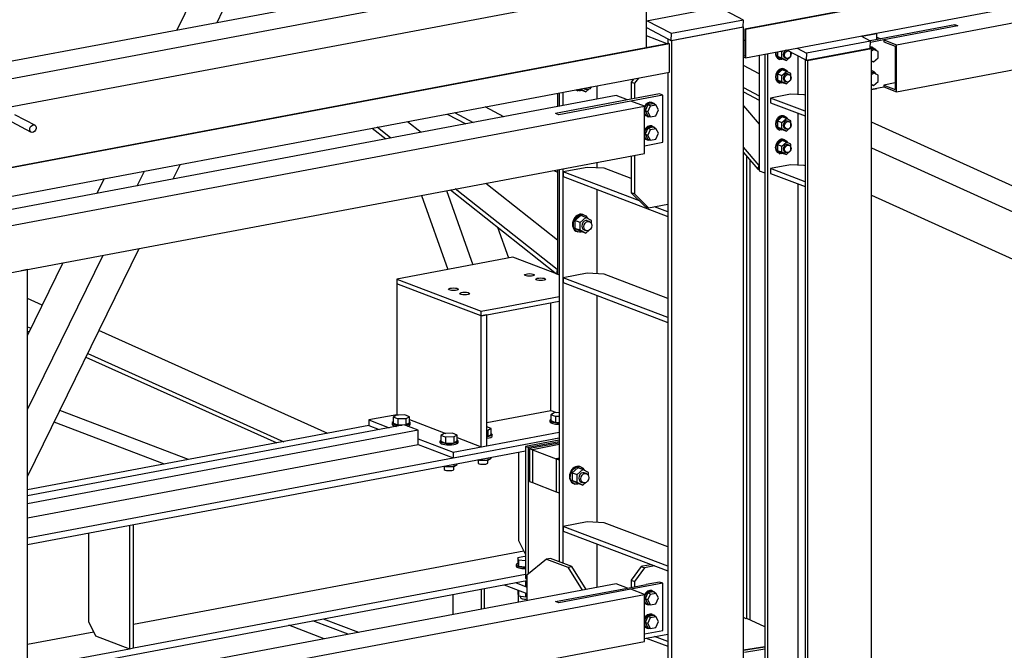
# Paper-space layout 'A0 Advance Steel' of a CAD drawing. Header units: millimetres. Extents: x -21 to 1320, y -7 to 928.
# Tile 73 of 134: x 995 to 1022, y 149 to 166. Entities that reach past the tile are written whole.
import ezdxf

# ---------------------------------------------------------------- set-up
doc = ezdxf.new("R2010")
doc.units = ezdxf.units.MM
for name, color, linetype in [('AS_Belki', 145, 'CONTINUOUS'), ('AS_Blachy', 30, 'CONTINUOUS'), ('AS_Sruby', 9, 'CONTINUOUS')]:
    doc.layers.add(name, color=color, linetype=linetype)

psp = doc.layouts.new('A0 Advance Steel')

# ---------------------------------------------------------------- linework, layer by layer
at = {"layer": 'AS_Belki', "linetype": 'Continuous', "ltscale": 0.25}
for p, q in [((1038.7, 170.481), (1014.989, 166.014)), ((1038.723, 170.473), (1015.012, 166.006)), ((1015.012, 165.235), (1038.723, 169.702)), ((1019.124, 165.593), (1036.399, 168.848)), ((1012.288, 168.4), (958.193, 158.208)), ((958.845, 157.864), (1012.94, 168.056)), ((1019.124, 164.309), (1036.399, 167.563)), ((958.845, 157.094), (1012.94, 167.285)), ((1000.042, 167.093), (999.504, 165.991)), ((1012.311, 165.51), (1012.311, 167.167)), ((1000.6, 166.198), (1000.76, 166.526)), ((1014.957, 166.071), (1012.994, 165.701)), ((1014.957, 166.071), (1014.942, 166.079)), ((1014.957, 124.343), (1014.957, 166.071)), ((1014.989, 166.014), (1015.012, 166.006)), ((1014.989, 166.014), (1014.989, 165.286)), ((1015.012, 166.006), (1015.012, 165.235)), ((1020.72, 166.134), (1018.702, 165.754)), ((1020.796, 166.105), (1018.779, 165.725)), ((1020.72, 166.134), (1020.796, 166.105)), ((1012.89, 165.756), (1012.994, 165.701)), ((1012.89, 165.756), (1012.89, 165.619)), ((1012.994, 165.701), (1012.994, 124.343)), ((1014.957, 165.713), (1014.989, 165.719)), ((1018.59, 165.797), (1018.702, 165.754)), ((1018.59, 165.746), (1018.612, 165.737)), ((1018.779, 165.725), (1019.124, 165.593)), ((1018.779, 165.725), (1018.779, 165.674)), ((1018.779, 165.674), (1019.093, 165.554)), ((1012.917, 165.624), (958.822, 155.433)), ((1012.94, 165.615), (958.845, 155.424)), ((1012.94, 165.615), (1012.917, 165.624)), ((1012.94, 164.844), (1012.94, 165.615)), ((1018.447, 165.483), (1016.702, 165.154)), ((1018.447, 165.483), (1018.409, 165.503)), ((1018.447, 124.343), (1018.447, 165.483)), ((1019.093, 165.554), (1019.093, 164.372)), ((1019.124, 164.309), (1019.124, 165.593)), ((1014.957, 165.303), (1014.989, 165.286)), ((1014.957, 165.264), (1015.012, 165.235)), ((1015.605, 165.347), (1015.605, 124.343)), ((1016.445, 164.232), (1016.445, 165.29)), ((1016.702, 165.154), (1016.633, 165.191)), ((1016.633, 165.191), (1016.633, 124.343)), ((1016.702, 165.154), (1016.702, 124.343)), ((1015.383, 164.801), (1014.957, 165.025)), ((958.845, 154.653), (1012.94, 164.844)), ((1012.89, 164.835), (1012.89, 124.343)), ((1010.964, 164.108), (1010.964, 164.472)), ((1014.957, 164.424), (1015.383, 164.2)), ((1019.093, 164.551), (1018.779, 164.492)), ((1018.779, 164.492), (1019.093, 164.372)), ((1018.779, 164.492), (1018.779, 164.44)), ((1018.779, 164.44), (1019.124, 164.309)), ((1011.486, 164.206), (958.865, 154.292)), ((1011.792, 164.089), (1009.829, 163.719)), ((1011.884, 164.054), (1009.921, 163.684)), ((1009.926, 164.277), (1009.926, 163.912)), ((1010.029, 164.296), (1010.029, 163.932)), ((1011.792, 164.089), (1011.486, 164.206)), ((1012.253, 163.914), (1011.884, 164.054)), ((1014.957, 164.308), (1015.383, 164.084)), ((959.531, 153.981), (1012.253, 163.914)), ((1008.42, 163.628), (1007.911, 163.897)), ((1012.253, 162.629), (1012.253, 163.914)), ((995.645, 163.386), (995.084, 163.682)), ((1006.872, 163.701), (1007.381, 163.433)), ((1007.079, 163.74), (1007.588, 163.472)), ((1009.921, 163.684), (1009.829, 163.719)), ((1016.445, 162.305), (1016.445, 163.722)), ((995.003, 163.49), (995.514, 163.221)), ((1015.536, 163.416), (1015.536, 124.343)), ((1024.807, 160.592), (1018.447, 163.48)), ((1018.447, 162.777), (1024.225, 160.154)), ((959.531, 152.697), (1012.253, 162.629)), ((1015.033, 162.567), (1015.033, 149.934)), ((1015.136, 149.894), (1015.136, 162.446)), ((999.403, 161.93), (999.6, 162.331)), ((1009.926, 162.191), (1009.926, 151.493)), ((1010.029, 162.21), (1010.029, 151.454)), ((1010.964, 162.235), (1010.964, 162.386)), ((997.522, 161.94), (997.325, 161.538)), ((998.422, 161.745), (998.618, 162.146)), ((1009.785, 162.164), (1009.882, 162.114)), ((1010.964, 159.344), (1010.964, 161.642)), ((1016.445, 135.513), (1016.445, 161.796)), ((1006.173, 161.484), (1006.894, 159.461)), ((1006.853, 161.612), (1007.573, 159.589)), ((1018.447, 161.493), (1024.225, 158.869)), ((1008.555, 159.774), (1008.257, 160.611)), ((995.435, 153.817), (998.476, 160.034)), ((995.435, 155.639), (997.494, 159.849)), ((996.398, 159.642), (995.435, 157.673)), ((995.435, 159.461), (995.262, 159.428)), ((995.435, 147.427), (995.435, 159.461)), ((1006.502, 158.691), (1005.505, 159.071)), ((1005.505, 159.071), (1005.505, 155.5)), ((1010.964, 152.562), (1010.964, 158.752)), ((995.833, 158.488), (995.435, 158.667)), ((1009.698, 155.616), (1009.698, 158.551)), ((1007.959, 158.223), (1007.806, 158.195)), ((1007.806, 154.624), (1007.806, 158.195)), ((1007.959, 154.652), (1007.959, 158.223)), ((995.435, 157.9), (995.526, 157.859)), ((995.435, 157.782), (995.478, 157.762)), ((1003.621, 154.991), (997.38, 157.793)), ((997.025, 157.068), (1002.233, 154.729)), ((997.072, 157.165), (1002.418, 154.764)), ((999.818, 154.275), (996.312, 155.61)), ((1005.505, 155.5), (1005.538, 155.487)), ((1007.959, 155.289), (1009.698, 155.616)), ((1009.698, 155.616), (1009.857, 155.556)), ((1004.741, 155.202), (995.435, 153.449)), ((999.164, 154.151), (996.158, 155.296)), ((1005.844, 155.371), (1006.842, 154.991)), ((1007.148, 154.874), (1007.806, 154.624)), ((1007.806, 154.624), (1007.959, 154.652)), ((1009.926, 154.683), (1009.197, 154.545)), ((1009.824, 154.85), (1009.926, 154.869)), ((995.435, 151.959), (1009.006, 154.516)), ((1007.289, 154.372), (1007.424, 154.397)), ((1009.197, 154.545), (1009.849, 154.297)), ((1009.197, 154.545), (1009.197, 153.646)), ((995.435, 152.139), (1007.042, 154.326)), ((1007.042, 154.326), (1007.289, 154.372)), ((1009.849, 154.297), (1009.926, 154.311)), ((1009.197, 153.646), (1009.849, 153.398)), ((1010.964, 150.79), (1010.964, 151.969)), ((1008.962, 151.778), (998.317, 149.773)), ((995.435, 148.413), (1009.05, 150.978)), ((998.317, 149.136), (1009.006, 151.15)), ((1008.735, 150.919), (1008.934, 150.843)), ((1011.485, 150.888), (995.435, 147.864)), ((1008.43, 150.862), (1008.622, 150.789)), ((1008.622, 150.789), (1009.05, 150.626)), ((1008.934, 150.843), (1009.006, 150.816)), ((1009.006, 150.816), (1009.05, 150.799)), ((1009.829, 150.401), (1011.792, 150.771)), ((1011.884, 150.736), (1009.921, 150.366)), ((1011.792, 150.771), (1011.485, 150.888)), ((1012.252, 150.596), (1011.884, 150.736)), ((961.625, 141.058), (1012.252, 150.596)), ((1007.026, 150.597), (1007.026, 150.048)), ((1009.921, 150.366), (1009.829, 150.401)), ((1012.252, 149.311), (1012.252, 150.596)), ((1004.175, 149.51), (1003.21, 149.878)), ((1003.496, 149.932), (1004.461, 149.564)), ((1015.028, 149.933), (1014.957, 149.965)), ((1015.046, 149.936), (1015.028, 149.933)), ((1015.536, 149.713), (1015.046, 149.936)), ((997.238, 149.569), (995.435, 149.23)), ((1003.52, 149.387), (1002.555, 149.755)), ((959.531, 139.379), (1012.252, 149.311)), ((995.435, 148.593), (998.208, 149.116)), ((998.208, 149.116), (998.317, 149.136)), ((1014.957, 149.076), (1015.536, 149.167))]:
    psp.add_line(p, q, dxfattribs=at)
at = {"layer": 'AS_Belki', "linetype": 'Continuous', "ltscale": 0.25, "extrusion": (0.573065, -0.302263, 0.761731)}
psp.add_circle((608.912, -612.743, 521.171), 0.107, dxfattribs=at)
at = {"layer": 'AS_Blachy', "linetype": 'Continuous', "ltscale": 0.25}
for p, q in [((1012.311, 166.246), (1014.36, 166.632)), ((1014.952, 166.267), (1014.286, 166.618)), ((1012.989, 165.897), (1012.323, 166.248)), ((1014.952, 166.267), (1012.989, 165.897)), ((1014.942, 166.079), (1014.952, 166.267)), ((1012.311, 166.061), (1012.89, 165.756)), ((1012.979, 165.709), (1014.942, 166.079)), ((1020.796, 166.105), (1018.779, 165.725)), ((1020.796, 166.105), (1020.72, 166.134)), ((1012.877, 165.616), (1012.311, 165.832)), ((1012.89, 165.756), (1012.979, 165.709)), ((1012.979, 165.709), (1012.989, 165.897)), ((1018.419, 165.691), (1016.674, 165.363)), ((1018.419, 165.691), (1018.16, 165.828)), ((1018.59, 165.889), (1018.188, 165.813)), ((1018.702, 165.754), (1018.406, 165.698)), ((1018.409, 165.503), (1018.419, 165.691)), ((1018.779, 165.725), (1018.417, 165.657)), ((1018.59, 165.889), (1018.555, 165.902)), ((1018.59, 165.733), (1018.59, 165.889)), ((1016.145, 165.448), (1016.633, 165.191)), ((1016.415, 165.499), (1016.674, 165.363)), ((1016.664, 165.175), (1018.409, 165.503)), ((1015.383, 165.305), (1015.383, 162.157)), ((1015.536, 165.334), (1015.536, 163.416)), ((1016.633, 165.191), (1016.664, 165.175)), ((1016.674, 165.363), (1016.664, 165.175)), ((1011.951, 164.658), (1011.891, 164.575)), ((1012.088, 164.684), (1011.983, 164.54)), ((1011.891, 164.575), (1011.983, 164.54)), ((1011.891, 164.575), (1011.891, 164.108)), ((1011.983, 164.54), (1011.983, 164.125)), ((1018.447, 164.378), (1018.779, 164.44)), ((1018.447, 164.372), (1018.59, 164.399)), ((1018.59, 164.399), (1018.59, 164.405)), ((1009.882, 164.268), (1009.882, 163.904)), ((1012.665, 164.253), (1011.792, 164.089)), ((1012.757, 164.218), (1011.884, 164.054)), ((1012.757, 164.218), (1012.665, 164.253)), ((1012.757, 162.934), (1012.757, 164.218)), ((1016.235, 164.242), (1015.689, 164.139)), ((1016.633, 163.779), (1015.689, 164.139)), ((1015.689, 164.139), (1015.689, 164.01)), ((1016.606, 164.224), (1016.235, 164.242)), ((1016.633, 164.214), (1016.606, 164.224)), ((1014.957, 163.928), (1015.383, 163.428)), ((1015.689, 164.01), (1016.633, 163.651)), ((1009.921, 163.684), (1009.829, 163.719)), ((1004.828, 163.316), (1005.201, 163.022)), ((1005.336, 163.047), (1004.964, 163.342)), ((1005.792, 163.498), (1006.165, 163.204)), ((1012.253, 162.839), (1012.757, 162.934)), ((1015.383, 162.299), (1014.957, 162.799)), ((1011.891, 162.561), (1011.891, 161.557)), ((1011.983, 162.578), (1011.983, 161.522)), ((1014.957, 162.657), (1015.35, 162.195)), ((1009.882, 162.182), (1009.882, 159.333)), ((1010.69, 162.248), (1010.035, 162.124)), ((1011.154, 162.226), (1010.69, 162.248)), ((1011.891, 161.945), (1011.154, 162.226)), ((1015.35, 162.195), (1015.383, 162.299)), ((1015.35, 162.195), (1015.383, 162.201)), ((1016.235, 162.315), (1015.689, 162.212)), ((1016.633, 161.852), (1015.689, 162.212)), ((1015.689, 162.212), (1015.689, 162.083)), ((1016.606, 162.297), (1016.235, 162.315)), ((1016.633, 162.287), (1016.606, 162.297)), ((1012.12, 161.33), (1010.035, 162.124)), ((1010.035, 162.124), (1010.035, 161.996)), ((1010.035, 161.996), (1012.889, 160.909)), ((1015.383, 162.157), (1015.536, 162.098)), ((1015.689, 162.083), (1016.633, 161.724)), ((1006.962, 161.632), (1009.86, 159.346)), ((1009.878, 159.464), (1007.097, 161.658)), ((1007.926, 161.814), (1009.882, 160.271)), ((1011.891, 161.557), (1012.273, 161.179)), ((1011.983, 161.522), (1011.891, 161.557)), ((1011.983, 161.522), (1012.365, 161.144)), ((1012.273, 161.179), (1012.365, 161.144)), ((1012.365, 161.144), (1012.89, 161.243)), ((1012.889, 161.037), (1012.528, 161.175)), ((1012.89, 161.038), (1012.889, 161.037)), ((1012.889, 161.037), (1012.889, 160.909)), ((1012.889, 160.909), (1012.89, 160.909)), ((1008.668, 159.796), (1005.505, 159.2)), ((1009.882, 159.333), (1008.668, 159.796)), ((1009.878, 159.464), (1009.86, 159.346)), ((1009.86, 159.346), (1009.882, 159.35)), ((1009.882, 159.465), (1009.878, 159.464)), ((1009.882, 159.333), (1009.926, 159.316)), ((1010.69, 159.357), (1010.035, 159.234)), ((1012.889, 158.147), (1010.035, 159.234)), ((1010.035, 159.234), (1010.035, 159.105)), ((1011.154, 159.336), (1010.69, 159.357)), ((1012.89, 158.674), (1011.154, 159.336)), ((1005.505, 159.2), (1007.806, 158.323)), ((1005.505, 159.2), (1005.505, 159.071)), ((1010.035, 159.105), (1012.889, 158.019)), ((1007.806, 158.195), (1006.502, 158.691)), ((1008.351, 158.426), (1009.926, 158.723)), ((1007.806, 158.323), (1008.351, 158.426)), ((1007.958, 158.223), (1009.926, 158.594)), ((1007.806, 158.195), (1007.806, 158.323)), ((1007.806, 158.195), (1007.958, 158.223)), ((1012.89, 158.147), (1012.889, 158.147)), ((1012.889, 158.147), (1012.889, 158.019)), ((1012.889, 158.019), (1012.89, 158.019)), ((995.475, 157.754), (995.475, 157.764)), ((1005.505, 155.5), (1004.741, 155.356)), ((1005.7, 155.222), (995.435, 153.288)), ((1004.741, 155.356), (1005.294, 155.146)), ((1004.741, 155.356), (1004.741, 155.202)), ((1004.741, 155.202), (1005.023, 155.095)), ((1006.084, 155.076), (1005.7, 155.222)), ((1006.084, 155.076), (995.435, 153.07)), ((1006.084, 154.691), (1006.084, 155.076)), ((1007.042, 154.48), (1009.926, 155.023)), ((995.435, 152.685), (1006.084, 154.691)), ((1006.084, 154.845), (1007.042, 154.48)), ((1006.084, 154.691), (1007.042, 154.326)), ((1007.042, 154.326), (1009.926, 154.869)), ((1009.926, 154.805), (1009.006, 154.631)), ((1009.926, 154.761), (1009.082, 154.602)), ((1009.926, 154.726), (1009.121, 154.574)), ((1007.042, 154.48), (1007.042, 154.326)), ((1008.82, 154.481), (1008.82, 152.069)), ((1009.082, 154.602), (1009.006, 154.631)), ((1009.006, 154.631), (1009.006, 151.034)), ((1009.082, 154.602), (1009.082, 151.149)), ((1009.121, 154.574), (1009.197, 154.545)), ((1009.121, 154.574), (1009.121, 153.675)), ((1009.926, 154.311), (1009.849, 154.297)), ((1009.849, 154.297), (1009.926, 154.268)), ((1009.849, 154.297), (1009.849, 153.398)), ((1009.121, 153.675), (1009.197, 153.646)), ((1009.849, 153.398), (1009.926, 153.368)), ((998.317, 149.136), (998.317, 152.502)), ((1010.69, 152.575), (1010.035, 152.451)), ((1011.154, 152.553), (1010.69, 152.575)), ((1012.89, 151.892), (1011.154, 152.553)), ((997.096, 152.272), (997.096, 149.861)), ((998.208, 152.481), (998.208, 149.116)), ((1012.889, 151.364), (1010.035, 152.451)), ((1010.035, 152.451), (1010.035, 152.323)), ((1010.035, 152.323), (1012.889, 151.236)), ((1008.82, 152.069), (1009.006, 151.689)), ((1009.587, 151.56), (1009.05, 151.122)), ((1009.696, 151.581), (1009.587, 151.56)), ((1009.587, 151.56), (1010.162, 151.341)), ((1010.271, 151.361), (1009.696, 151.581)), ((1010.162, 151.341), (1010.271, 151.361)), ((1010.162, 151.341), (1010.56, 150.713)), ((1010.669, 150.734), (1010.271, 151.361)), ((1012.164, 151.357), (1011.891, 150.984)), ((1012.256, 151.322), (1011.983, 150.949)), ((1012.201, 151.364), (1012.164, 151.357)), ((1012.164, 151.357), (1012.256, 151.322)), ((1012.436, 151.408), (1012.201, 151.364)), ((1012.528, 151.373), (1012.256, 151.322)), ((1012.89, 151.365), (1012.889, 151.364)), ((1012.889, 151.364), (1012.889, 151.236)), ((1012.889, 151.236), (1012.89, 151.236)), ((1009.006, 151.034), (1009.05, 151.017)), ((1009.006, 150.97), (1009.05, 150.978)), ((1009.006, 150.97), (1009.006, 150.816)), ((1009.05, 151.122), (1009.05, 150.429)), ((1012.757, 150.9), (1011.884, 150.736)), ((1011.891, 150.984), (1011.983, 150.949)), ((1011.891, 150.984), (1011.891, 150.79)), ((1011.983, 150.949), (1011.983, 150.807)), ((1012.665, 150.935), (1012.3, 150.867)), ((1012.757, 150.9), (1012.665, 150.935)), ((1012.757, 149.616), (1012.757, 150.9)), ((1007.804, 150.744), (1007.804, 150.194)), ((1007.896, 150.212), (1007.896, 150.761)), ((1008.934, 150.843), (1009.006, 150.816)), ((1009.006, 150.816), (1009.05, 150.824)), ((1011.792, 150.771), (1012.3, 150.867)), ((1008.823, 150.386), (1008.823, 150.561)), ((1009.921, 150.366), (1009.829, 150.401)), ((997.096, 149.861), (997.288, 149.466)), ((1012.252, 149.521), (1012.757, 149.616)), ((997.288, 149.466), (998.208, 149.116)), ((1012.252, 149.398), (1012.256, 149.395)), ((1012.252, 149.396), (1012.256, 149.395)), ((1012.256, 149.395), (1012.89, 149.515)), ((1012.303, 149.404), (1012.889, 149.181)), ((1012.889, 149.309), (1012.528, 149.446)), ((1012.89, 149.309), (1012.889, 149.309)), ((1012.889, 149.309), (1012.889, 149.181)), ((998.208, 149.116), (998.317, 149.136)), ((1012.889, 149.181), (1012.89, 149.181)), ((1015.536, 149.167), (1014.957, 149.076)), ((1015.369, 149.079), (1014.979, 149.017)), ((1015.536, 149.105), (1015.369, 149.079)), ((1015.536, 149.105), (1015.369, 149.079))]:
    psp.add_line(p, q, dxfattribs=at)
at = {"layer": 'AS_Blachy', "linetype": 'Continuous', "ltscale": 0.25, "extrusion": (9.60283e-14, 0.96345, 0.267889)}
for centre in [(-1009.119, -42.678, 153.49), (-1009.426, -42.647, 153.377), (-1007.047, -42.574, 153.114), (-1007.354, -42.542, 153.001)]:
    psp.add_circle(centre, 0.133, dxfattribs=at)
at = {"layer": 'AS_Sruby', "linetype": 'Continuous', "ltscale": 0.25}
for p, q in [((1015.884, 165.399), (1015.884, 165.27)), ((1015.959, 165.413), (1015.997, 165.399)), ((1015.997, 165.399), (1016.029, 165.426)), ((1015.997, 165.227), (1015.997, 165.399)), ((1016.186, 165.427), (1016.157, 165.438)), ((1016.25, 165.342), (1016.25, 165.393)), ((1018.497, 165.466), (1018.438, 165.488)), ((1018.447, 165.423), (1018.497, 165.466)), ((1018.483, 165.513), (1018.46, 165.522)), ((1018.623, 165.404), (1018.497, 165.466)), ((1018.623, 165.232), (1018.623, 165.404)), ((1015.884, 165.27), (1016.01, 165.208)), ((1015.997, 165.227), (1015.884, 165.27)), ((1015.924, 165.199), (1015.947, 165.19)), ((1016.124, 165.165), (1015.997, 165.227)), ((1016.01, 165.208), (1016.124, 165.165)), ((1016.09, 165.235), (1016.13, 165.22)), ((1016.124, 165.165), (1016.25, 165.274)), ((1016.25, 165.274), (1016.25, 165.333)), ((1018.497, 165.122), (1018.447, 165.146)), ((1018.447, 165.141), (1018.497, 165.122)), ((1018.497, 165.122), (1018.623, 165.232)), ((1016.01, 164.909), (1015.884, 164.8)), ((1015.997, 164.756), (1016.124, 164.866)), ((1016.124, 164.866), (1016.01, 164.909)), ((1016.073, 164.927), (1016.05, 164.936)), ((1016.25, 164.804), (1016.124, 164.866)), ((1018.483, 164.871), (1018.46, 164.879)), ((1015.884, 164.8), (1015.997, 164.756)), ((1015.884, 164.8), (1015.884, 164.628)), ((1015.884, 164.628), (1016.01, 164.566)), ((1015.997, 164.585), (1015.884, 164.628)), ((1015.997, 164.585), (1015.997, 164.756)), ((1016.124, 164.522), (1015.997, 164.585)), ((1016.09, 164.593), (1016.13, 164.578)), ((1016.124, 164.522), (1016.25, 164.632)), ((1016.197, 164.78), (1016.157, 164.796)), ((1016.25, 164.7), (1016.25, 164.804)), ((1016.25, 164.632), (1016.25, 164.691)), ((1018.497, 164.823), (1018.447, 164.842)), ((1018.447, 164.78), (1018.497, 164.823)), ((1018.623, 164.761), (1018.497, 164.823)), ((1018.497, 164.48), (1018.623, 164.589)), ((1018.623, 164.589), (1018.623, 164.761)), ((1010.416, 164.347), (1010.439, 164.339)), ((1010.477, 164.38), (1010.516, 164.361)), ((1010.654, 164.308), (1010.499, 164.385)), ((1010.516, 164.361), (1010.654, 164.308)), ((1010.612, 164.394), (1010.67, 164.372)), ((1010.654, 164.308), (1010.737, 164.38)), ((1010.792, 164.428), (1010.809, 164.443)), ((1015.924, 164.556), (1015.947, 164.548)), ((1016.01, 164.566), (1016.124, 164.522)), ((1018.497, 164.48), (1018.447, 164.504)), ((1018.447, 164.499), (1018.497, 164.48)), ((1012.343, 163.955), (1012.27, 163.792)), ((1012.27, 163.792), (1012.343, 163.657)), ((1012.346, 163.763), (1012.27, 163.792)), ((1012.488, 163.982), (1012.343, 163.955)), ((1012.419, 163.926), (1012.343, 163.955)), ((1012.346, 163.763), (1012.419, 163.926)), ((1012.419, 163.926), (1012.565, 163.953)), ((1012.478, 164.01), (1012.455, 164.018)), ((1012.565, 163.953), (1012.488, 163.982)), ((1012.638, 163.818), (1012.565, 163.953)), ((1012.565, 163.656), (1012.638, 163.818)), ((1012.33, 163.639), (1012.353, 163.63)), ((1012.343, 163.657), (1012.419, 163.628)), ((1012.419, 163.628), (1012.346, 163.763)), ((1012.419, 163.628), (1012.565, 163.656)), ((1016.01, 163.625), (1015.884, 163.515)), ((1015.884, 163.515), (1015.997, 163.472)), ((1015.884, 163.515), (1015.884, 163.343)), ((1015.997, 163.472), (1016.124, 163.581)), ((1016.124, 163.581), (1016.01, 163.625)), ((1016.073, 163.643), (1016.05, 163.651)), ((1016.25, 163.519), (1016.124, 163.581)), ((1016.197, 163.496), (1016.157, 163.511)), ((1016.25, 163.416), (1016.25, 163.519)), ((1012.343, 163.313), (1012.27, 163.15)), ((1012.488, 163.34), (1012.343, 163.313)), ((1012.419, 163.283), (1012.343, 163.313)), ((1012.346, 163.121), (1012.419, 163.283)), ((1012.419, 163.283), (1012.565, 163.311)), ((1012.478, 163.367), (1012.455, 163.376)), ((1012.565, 163.311), (1012.488, 163.34)), ((1012.638, 163.176), (1012.565, 163.311)), ((1015.884, 163.343), (1016.01, 163.281)), ((1015.997, 163.3), (1015.884, 163.343)), ((1015.924, 163.272), (1015.947, 163.263)), ((1015.997, 163.3), (1015.997, 163.472)), ((1016.124, 163.238), (1015.997, 163.3)), ((1016.01, 163.281), (1016.124, 163.238)), ((1016.09, 163.308), (1016.13, 163.293)), ((1016.124, 163.238), (1016.25, 163.348)), ((1016.25, 163.348), (1016.25, 163.406)), ((1012.27, 163.15), (1012.343, 163.015)), ((1012.346, 163.121), (1012.27, 163.15)), ((1012.33, 162.996), (1012.353, 162.988)), ((1012.343, 163.015), (1012.419, 162.986)), ((1012.419, 162.986), (1012.346, 163.121)), ((1012.419, 162.986), (1012.565, 163.013)), ((1012.565, 163.013), (1012.638, 163.176)), ((1016.01, 162.982), (1015.884, 162.873)), ((1016.124, 162.939), (1016.01, 162.982)), ((1016.073, 163), (1016.05, 163.009)), ((1015.884, 162.873), (1015.997, 162.829)), ((1015.884, 162.873), (1015.884, 162.701)), ((1015.997, 162.829), (1016.124, 162.939)), ((1015.997, 162.658), (1015.997, 162.829)), ((1016.25, 162.877), (1016.124, 162.939)), ((1016.124, 162.596), (1016.25, 162.705)), ((1016.197, 162.853), (1016.157, 162.869)), ((1016.25, 162.773), (1016.25, 162.877)), ((1016.25, 162.705), (1016.25, 162.764)), ((1015.884, 162.701), (1016.01, 162.639)), ((1015.997, 162.658), (1015.884, 162.701)), ((1015.924, 162.63), (1015.947, 162.621)), ((1016.124, 162.596), (1015.997, 162.658)), ((1016.01, 162.639), (1016.124, 162.596)), ((1016.09, 162.666), (1016.13, 162.651)), ((1010.516, 160.93), (1010.36, 160.795)), ((1010.498, 160.743), (1010.654, 160.878)), ((1010.654, 160.878), (1010.516, 160.93)), ((1010.593, 160.953), (1010.57, 160.962)), ((1010.81, 160.801), (1010.654, 160.878)), ((1010.498, 160.743), (1010.36, 160.795)), ((1010.36, 160.795), (1010.36, 160.584)), ((1010.36, 160.584), (1010.516, 160.507)), ((1010.498, 160.531), (1010.36, 160.584)), ((1010.498, 160.531), (1010.498, 160.743)), ((1010.753, 160.771), (1010.696, 160.793)), ((1010.792, 160.574), (1010.81, 160.59)), ((1010.81, 160.717), (1010.81, 160.801)), ((1010.81, 160.59), (1010.81, 160.609)), ((1010.416, 160.494), (1010.439, 160.485)), ((1010.654, 160.455), (1010.498, 160.531)), ((1010.516, 160.507), (1010.654, 160.455)), ((1010.612, 160.54), (1010.67, 160.518)), ((1010.654, 160.455), (1010.737, 160.527)), ((1005.493, 155.486), (1005.399, 155.432)), ((1005.716, 155.492), (1005.493, 155.486)), ((1005.844, 155.443), (1005.716, 155.492)), ((1009.796, 155.555), (1009.702, 155.5)), ((1009.831, 155.451), (1009.702, 155.5)), ((1009.702, 155.5), (1009.702, 155.34)), ((1009.926, 155.558), (1009.796, 155.555)), ((1009.926, 155.454), (1009.831, 155.451)), ((1005.375, 155.275), (1005.375, 155.237)), ((1005.528, 155.383), (1005.399, 155.432)), ((1005.399, 155.432), (1005.399, 155.271)), ((1005.399, 155.271), (1005.528, 155.222)), ((1005.75, 155.388), (1005.528, 155.383)), ((1005.528, 155.383), (1005.528, 155.222)), ((1005.528, 155.222), (1005.75, 155.228)), ((1005.844, 155.443), (1005.75, 155.388)), ((1005.75, 155.388), (1005.75, 155.228)), ((1005.75, 155.228), (1005.844, 155.282)), ((1005.844, 155.282), (1005.844, 155.443)), ((1005.868, 155.24), (1005.868, 155.278)), ((1009.678, 155.344), (1009.678, 155.305)), ((1009.702, 155.34), (1009.831, 155.291)), ((1009.831, 155.451), (1009.831, 155.291)), ((1009.831, 155.291), (1009.926, 155.293)), ((1006.797, 154.99), (1006.703, 154.935)), ((1006.831, 154.886), (1006.703, 154.935)), ((1006.703, 154.935), (1006.703, 154.775)), ((1007.02, 154.995), (1006.797, 154.99)), ((1007.148, 154.946), (1007.02, 154.995)), ((1007.148, 154.946), (1007.054, 154.892)), ((1007.148, 154.785), (1007.148, 154.946)), ((1008.075, 155.121), (1007.959, 155.165)), ((1007.981, 155.066), (1007.959, 155.066)), ((1008.075, 155.121), (1007.981, 155.066)), ((1007.981, 155.066), (1007.981, 154.906)), ((1007.981, 154.906), (1008.075, 154.96)), ((1008.075, 154.96), (1008.075, 155.121)), ((1008.099, 154.918), (1008.099, 154.956)), ((1006.679, 154.778), (1006.679, 154.74)), ((1006.703, 154.775), (1006.831, 154.726)), ((1007.054, 154.892), (1006.831, 154.886)), ((1006.831, 154.886), (1006.831, 154.726)), ((1006.831, 154.726), (1007.054, 154.731)), ((1007.054, 154.892), (1007.054, 154.731)), ((1007.054, 154.731), (1007.148, 154.785)), ((1007.172, 154.743), (1007.172, 154.782)), ((1007.959, 154.905), (1007.981, 154.906)), ((1007.052, 154.147), (1007.052, 154.09)), ((1007.052, 154.09), (1007.144, 154.143)), ((1007.144, 154.143), (1007.144, 154.165)), ((1007.721, 154.274), (1007.721, 154.19)), ((1007.722, 154.274), (1007.76, 154.259)), ((1007.76, 154.281), (1007.76, 154.259)), ((1007.76, 154.259), (1007.979, 154.264)), ((1007.979, 154.322), (1007.979, 154.264)), ((1007.979, 154.264), (1008.071, 154.318)), ((1007.984, 154.178), (1007.984, 154.267)), ((1008.071, 154.318), (1008.071, 154.34)), ((1006.794, 154.099), (1006.794, 154.015)), ((1006.795, 154.099), (1006.833, 154.084)), ((1006.833, 154.106), (1006.833, 154.084)), ((1006.833, 154.084), (1007.052, 154.09)), ((1007.057, 154.003), (1007.057, 154.092)), ((1010.434, 154.053), (1010.279, 153.918)), ((1010.279, 153.918), (1010.417, 153.866)), ((1010.279, 153.918), (1010.279, 153.707)), ((1010.417, 153.866), (1010.572, 154.001)), ((1010.417, 153.654), (1010.417, 153.866)), ((1010.572, 154.001), (1010.434, 154.053)), ((1010.511, 154.076), (1010.488, 154.085)), ((1010.728, 153.924), (1010.572, 154.001)), ((1010.672, 153.894), (1010.614, 153.916)), ((1010.728, 153.84), (1010.728, 153.924)), ((1010.279, 153.707), (1010.434, 153.63)), ((1010.417, 153.654), (1010.279, 153.707)), ((1010.334, 153.616), (1010.357, 153.608)), ((1010.572, 153.578), (1010.417, 153.654)), ((1010.434, 153.63), (1010.572, 153.578)), ((1010.531, 153.663), (1010.588, 153.641)), ((1010.572, 153.578), (1010.655, 153.65)), ((1010.71, 153.697), (1010.728, 153.713)), ((1010.728, 153.713), (1010.728, 153.732)), ((1008.984, 151.627), (1008.801, 151.592)), ((1008.821, 151.533), (1008.801, 151.592)), ((1008.801, 151.592), (1008.801, 151.432)), ((1008.801, 151.432), (1008.821, 151.372)), ((1009.006, 151.51), (1008.821, 151.533)), ((1008.821, 151.533), (1008.821, 151.372)), ((1009.006, 151.624), (1008.984, 151.627)), ((1008.757, 151.405), (1008.757, 151.366)), ((1008.821, 151.372), (1009.006, 151.349)), ((1008.804, 150.719), (1008.804, 150.615)), ((1008.824, 150.712), (1008.824, 150.557)), ((1009.023, 150.532), (1009.023, 150.636)), ((1012.343, 150.637), (1012.27, 150.474)), ((1012.488, 150.664), (1012.343, 150.637)), ((1012.419, 150.608), (1012.343, 150.637)), ((1012.419, 150.608), (1012.565, 150.635)), ((1012.478, 150.692), (1012.455, 150.7)), ((1012.565, 150.635), (1012.488, 150.664)), ((1012.638, 150.5), (1012.565, 150.635)), ((1008.804, 150.615), (1008.824, 150.557)), ((1008.824, 150.557), (1009.023, 150.532)), ((1008.872, 150.551), (1008.872, 150.513)), ((1009.023, 150.532), (1009.05, 150.537)), ((1012.27, 150.474), (1012.343, 150.339)), ((1012.346, 150.445), (1012.27, 150.474)), ((1012.346, 150.445), (1012.419, 150.608)), ((1012.419, 150.31), (1012.346, 150.445)), ((1012.565, 150.337), (1012.638, 150.5)), ((1012.33, 150.321), (1012.353, 150.312)), ((1012.343, 150.339), (1012.419, 150.31)), ((1012.419, 150.31), (1012.565, 150.337)), ((1012.343, 149.994), (1012.27, 149.832)), ((1012.27, 149.832), (1012.343, 149.697)), ((1012.346, 149.803), (1012.27, 149.832)), ((1012.488, 150.022), (1012.343, 149.994)), ((1012.419, 149.965), (1012.343, 149.994)), ((1012.346, 149.803), (1012.419, 149.965)), ((1012.419, 149.965), (1012.565, 149.993)), ((1012.478, 150.049), (1012.455, 150.058)), ((1012.565, 149.993), (1012.488, 150.022)), ((1012.638, 149.858), (1012.565, 149.993)), ((1012.565, 149.695), (1012.638, 149.858)), ((1012.33, 149.678), (1012.353, 149.67)), ((1012.343, 149.697), (1012.419, 149.668)), ((1012.419, 149.668), (1012.346, 149.803)), ((1012.419, 149.668), (1012.565, 149.695))]:
    psp.add_line(p, q, dxfattribs=at)
at = {"layer": 'AS_Sruby', "linetype": 'Continuous', "ltscale": 0.25, "extrusion": (0.575254, -0.219126, 0.788078)}
for centre, radius in [((515.616, -702.163, 548.466), 0.107), ((514.415, -702.523, 548.748), 0.107), ((513.815, -702.703, 548.889), 0.107), ((509.905, -699.28, 546.214), 0.133), ((503.449, -701.149, 547.674), 0.133)]:
    psp.add_circle(centre, radius, dxfattribs=at)
for centre, radius, start, end in [((516.216, -701.834, 548.209), 0.2, 106.8565, 183.297), ((516.216, -701.949, 548.299), 0.107, 3.297, 183.297), ((517.021, -703.625, 549.608), 0.2, 3.297, 21.1885), ((515.616, -702.014, 548.35), 0.2, 3.297, 183.297), ((516.421, -703.805, 549.749), 0.2, 3.297, 7.8747), ((516.421, -703.824, 549.764), 0.2, 320.1397, 16.2386), ((515.616, -702.129, 548.44), 0.107, 3.297, 183.297), ((513.506, -698.014, 545.226), 0.247, 172.2706, 183.297), ((513.506, -698.15, 545.332), 0.133, 173.3398, 183.297), ((516.421, -703.824, 549.764), 0.2, 215.3554, 216.5366), ((513.479, -699.624, 546.483), 0.2, 3.297, 84.9779), ((513.479, -699.624, 546.483), 0.2, 146.6162, 183.297), ((514.415, -702.374, 548.632), 0.2, 3.297, 183.297), ((514.415, -702.489, 548.721), 0.107, 3.297, 183.297), ((512.878, -699.804, 546.624), 0.2, 3.297, 84.9778), ((512.878, -699.804, 546.624), 0.2, 146.6162, 183.297), ((513.815, -702.554, 548.772), 0.2, 3.297, 183.297), ((513.815, -702.67, 548.862), 0.107, 3.297, 183.297), ((509.905, -699.095, 546.07), 0.247, 3.297, 183.297), ((509.905, -699.231, 546.176), 0.133, 3.297, 183.297), ((503.449, -700.964, 547.53), 0.247, 3.297, 183.297), ((503.449, -701.1, 547.636), 0.133, 3.297, 183.297), ((501.033, -703.36, 549.402), 0.2, 3.297, 85.1283), ((501.033, -703.36, 549.402), 0.2, 146.4658, 183.297), ((500.433, -703.541, 549.542), 0.2, 3.297, 85.1283), ((500.433, -703.541, 549.542), 0.2, 146.4657, 183.297)]:
    psp.add_arc(centre, radius, start, end, dxfattribs=at)
at = {"layer": 'AS_Sruby', "linetype": 'Continuous', "ltscale": 0.25, "extrusion": (-0.575254, 0.219126, -0.788078)}
for centre, radius, start, end in [((-516.216, -701.853, -548.224), 0.2, 323.4634, 77.1146), ((-516.216, -701.983, -548.326), 0.107, 195.2434, 174.4295), ((-517.021, -703.644, -549.623), 0.2, 150.466, 219.8603), ((-517.021, -703.644, -549.623), 0.2, 323.4634, 324.6446), ((-515.616, -702.033, -548.365), 0.2, 323.4634, 217.8679), ((-513.506, -698.033, -545.241), 0.247, 323.3523, 12.7698), ((-513.506, -698.198, -545.37), 0.133, 279.9159, 28.49), ((-513.479, -699.644, -546.499), 0.2, 66.3903, 206.7377), ((-513.479, -699.644, -546.499), 0.2, 332.9896, 62.0157), ((-514.415, -702.394, -548.647), 0.2, 323.4634, 217.8678), ((-512.878, -699.824, -546.639), 0.2, 66.3903, 206.7378), ((-512.878, -699.824, -546.639), 0.2, 332.9896, 62.0157), ((-513.815, -702.574, -548.787), 0.2, 323.4635, 217.8679), ((-509.905, -699.115, -546.085), 0.247, 323.3524, 218.0595), ((-503.449, -700.984, -547.545), 0.247, 323.3523, 218.0595), ((-501.033, -703.38, -549.417), 0.2, 65.6685, 206.7377), ((-501.033, -703.38, -549.417), 0.2, 332.9895, 62.7375), ((-500.433, -703.56, -549.558), 0.2, 65.6684, 206.7377), ((-500.433, -703.56, -549.558), 0.2, 332.9895, 62.7375)]:
    psp.add_arc(centre, radius, start, end, dxfattribs=at)
at = {"layer": 'AS_Sruby', "linetype": 'Continuous', "ltscale": 0.25, "extrusion": (-2.77556e-17, 0.96345, 0.267889)}
for centre, radius, start, end in [((-1005.622, -41.597, 149.601), 0.247, 335.0301, 94.5899), ((-1005.622, -41.587, 149.564), 0.247, 1.3674, 57.5135), ((-1005.622, -41.597, 149.601), 0.247, 112.7131, 205.2464), ((-1005.622, -41.587, 149.564), 0.247, 132.1029, 181.3674), ((-1009.925, -41.615, 149.667), 0.247, 335.0302, 90.2643), ((-1006.926, -41.464, 149.123), 0.247, 335.0302, 205.2463), ((-1006.926, -41.454, 149.086), 0.247, 1.3674, 181.3674), ((-1007.853, -41.304, 148.548), 0.133, 350.1174, 170.1174), ((-1006.926, -41.257, 148.38), 0.133, 350.1174, 170.1174), ((-1009.004, -40.319, 145.006), 0.133, 350.1174, 110.6157)]:
    psp.add_arc(centre, radius, start, end, dxfattribs=at)
at = {"layer": 'AS_Sruby', "linetype": 'Continuous', "ltscale": 0.25, "extrusion": (-4.90601e-14, 0.96345, 0.267889)}
for centre, end in [((-1009.925, -41.605, 149.63), 90.2643), ((-1009.004, -40.55, 145.835), 90.4143)]:
    psp.add_arc(centre, 0.247, 1.3674, end, dxfattribs=at)
at = {"layer": 'AS_Sruby', "linetype": 'Continuous', "ltscale": 0.25, "extrusion": (2.77556e-17, -0.96345, -0.267889)}
psp.add_arc((1007.853, -41.511, -149.291), 0.247, 334.7536, 64.5027, dxfattribs=at)
at = {"layer": 'AS_Sruby', "linetype": 'Continuous', "ltscale": 0.25, "extrusion": (2.42921e-14, 0.96345, 0.267889)}
psp.add_arc((-1007.853, -41.5, 149.254), 0.247, 115.4973, 181.3674, dxfattribs=at)
at = {"layer": 'AS_Sruby', "linetype": 'Continuous', "ltscale": 0.25, "extrusion": (-2.46595e-14, 0.96345, 0.267889)}
psp.add_arc((-1009.004, -40.56, 145.872), 0.247, 325.5369, 90.4143, dxfattribs=at)

doc.saveas('drawing.dxf')
